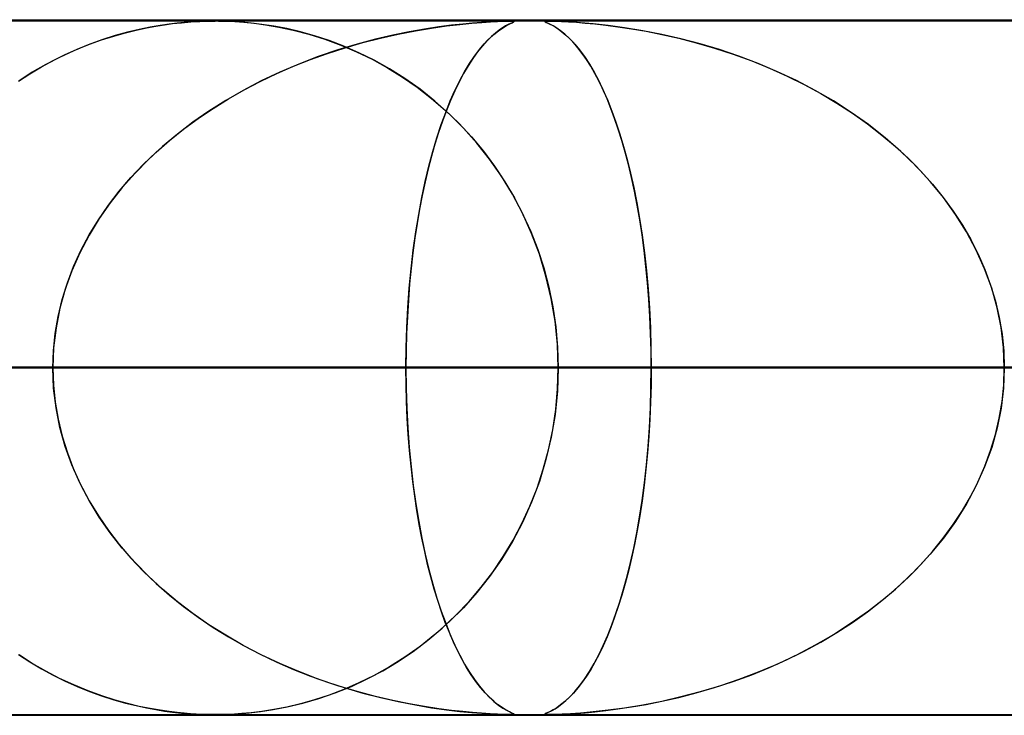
# Model space of a CAD drawing. Header units: millimetres. Extents: x -635 to 635, y -772 to 772.
# Tile 38 of 44: x 248 to 262, y 761 to 772. Entities that reach past the tile are written whole.
import ezdxf

# ---------------------------------------------------------------- set-up
doc = ezdxf.new("R2010")
doc.units = ezdxf.units.MM
doc.layers.add('HIDDEN', color=7, linetype='Continuous')
doc.layers.add('THICK', color=7, linetype='Continuous')

msp = doc.modelspace()

# ---------------------------------------------------------------- linework, layer by layer
at = {"layer": 'HIDDEN'}
for p, q in [((0, 771.49), (280.736, 771.49)), ((0, 771.49), (551.5, 771.49)), ((0, 771.49), (280.736, 771.49)), ((268.845, 771.48), (0, 771.48)), ((249.642, 771.418), (249.498, 771.393)), ((249.58, 771.408), (249.705, 771.428)), ((249.771, 771.437), (249.642, 771.418)), ((249.705, 771.428), (249.82, 771.443)), ((249.887, 771.451), (249.771, 771.437)), ((249.82, 771.443), (249.947, 771.457)), ((249.988, 771.461), (249.887, 771.451)), ((249.947, 771.457), (250.081, 771.468)), ((250.079, 771.468), (249.988, 771.461)), ((250.161, 771.473), (250.079, 771.468)), ((250.081, 771.468), (250.21, 771.475)), ((250.235, 771.476), (250.161, 771.473)), ((250.21, 771.475), (250.322, 771.479)), ((250.302, 771.479), (250.235, 771.476)), ((250.364, 771.48), (250.302, 771.479)), ((250.322, 771.479), (250.424, 771.48)), ((250.424, 771.48), (250.364, 771.48)), ((250.487, 771.48), (250.424, 771.48)), ((250.424, 771.48), (250.426, 771.48)), ((250.426, 771.48), (250.427, 771.48)), ((250.427, 771.48), (250.429, 771.48)), ((250.429, 771.48), (250.43, 771.48)), ((250.43, 771.48), (250.432, 771.48)), ((250.432, 771.48), (250.433, 771.48)), ((250.478, 771.48), (250.589, 771.477)), ((250.553, 771.478), (250.487, 771.48)), ((250.624, 771.476), (250.553, 771.478)), ((250.589, 771.477), (250.713, 771.472)), ((250.708, 771.472), (250.624, 771.476)), ((250.815, 771.465), (250.708, 771.472)), ((250.713, 771.472), (250.845, 771.462)), ((250.949, 771.452), (250.815, 771.465)), ((250.845, 771.462), (250.991, 771.448)), ((251.104, 771.433), (250.949, 771.452)), ((250.991, 771.448), (251.158, 771.426)), ((251.276, 771.407), (251.104, 771.433)), ((251.158, 771.426), (251.348, 771.394)), ((253.831, 771.419), (253.648, 771.395)), ((253.76, 771.41), (253.954, 771.433)), ((253.993, 771.437), (253.831, 771.419)), ((253.954, 771.433), (254.124, 771.449)), ((254.134, 771.45), (253.993, 771.437)), ((254.124, 771.449), (254.27, 771.461)), ((254.265, 771.461), (254.134, 771.45)), ((254.386, 771.469), (254.265, 771.461)), ((254.27, 771.461), (254.392, 771.469)), ((254.492, 771.474), (254.386, 771.469)), ((254.392, 771.469), (254.494, 771.475)), ((254.575, 771.478), (254.492, 771.474)), ((254.494, 771.475), (254.575, 771.478)), ((254.569, 771.385), (254.624, 771.417)), ((254.637, 771.48), (254.575, 771.478)), ((254.575, 771.478), (254.637, 771.479)), ((254.648, 771.431), (254.611, 771.41)), ((254.624, 771.417), (254.669, 771.441)), ((254.637, 771.479), (254.682, 771.48)), ((254.681, 771.48), (254.637, 771.48)), ((254.679, 771.446), (254.648, 771.431)), ((254.669, 771.441), (254.703, 771.457)), ((254.703, 771.457), (254.679, 771.446)), ((254.713, 771.479), (254.681, 771.48)), ((254.682, 771.48), (254.684, 771.48)), ((254.684, 771.48), (254.686, 771.48)), ((254.686, 771.48), (254.688, 771.48)), ((254.688, 771.48), (254.689, 771.48)), ((254.689, 771.48), (254.691, 771.48)), ((254.691, 771.48), (254.693, 771.48)), ((254.696, 771.48), (254.72, 771.479)), ((254.703, 771.457), (254.725, 771.467)), ((254.722, 771.466), (254.703, 771.457)), ((254.73, 771.478), (254.713, 771.479)), ((254.72, 771.479), (254.732, 771.477)), ((254.732, 771.472), (254.722, 771.466)), ((254.725, 771.467), (254.734, 771.474)), ((254.734, 771.474), (254.73, 771.478)), ((254.732, 771.477), (254.732, 771.472)), ((255.178, 771.478), (255.173, 771.474)), ((255.173, 771.475), (255.178, 771.478)), ((255.178, 771.469), (255.173, 771.475)), ((255.173, 771.474), (255.179, 771.469)), ((255.194, 771.48), (255.178, 771.478)), ((255.178, 771.478), (255.195, 771.479)), ((255.195, 771.461), (255.178, 771.469)), ((255.179, 771.469), (255.195, 771.461)), ((255.225, 771.48), (255.194, 771.48)), ((255.195, 771.479), (255.225, 771.48)), ((255.195, 771.461), (255.218, 771.45)), ((255.22, 771.449), (255.195, 771.461)), ((255.218, 771.45), (255.246, 771.437)), ((255.254, 771.433), (255.22, 771.449)), ((255.272, 771.479), (255.225, 771.48)), ((255.225, 771.48), (255.269, 771.479)), ((255.246, 771.437), (255.28, 771.419)), ((255.296, 771.41), (255.254, 771.433)), ((255.269, 771.479), (255.33, 771.478)), ((255.338, 771.478), (255.272, 771.479)), ((255.28, 771.419), (255.322, 771.395)), ((255.33, 771.478), (255.412, 771.474)), ((255.426, 771.474), (255.338, 771.478)), ((255.412, 771.474), (255.514, 771.469)), ((255.542, 771.467), (255.426, 771.474)), ((255.514, 771.469), (255.63, 771.462)), ((255.69, 771.457), (255.542, 771.467)), ((255.63, 771.462), (255.756, 771.452)), ((255.872, 771.441), (255.69, 771.457)), ((255.756, 771.452), (255.893, 771.439)), ((256.084, 771.417), (255.872, 771.441)), ((255.893, 771.439), (256.05, 771.422)), ((256.05, 771.422), (256.227, 771.399)), ((256.323, 771.385), (256.084, 771.417)), ((248.973, 771.265), (249.14, 771.313)), ((249.171, 771.321), (248.991, 771.271)), ((249.14, 771.313), (249.297, 771.351)), ((249.34, 771.361), (249.171, 771.321)), ((249.297, 771.351), (249.444, 771.383)), ((249.498, 771.393), (249.34, 771.361)), ((249.444, 771.383), (249.58, 771.408)), ((251.462, 771.371), (251.276, 771.407)), ((251.348, 771.394), (251.556, 771.35)), ((251.659, 771.324), (251.462, 771.371)), ((251.556, 771.35), (251.78, 771.291)), ((251.862, 771.267), (251.659, 771.324)), ((251.78, 771.291), (252.011, 771.219)), ((252.988, 771.276), (252.738, 771.218)), ((252.81, 771.235), (253.066, 771.293)), ((253.225, 771.325), (252.988, 771.276)), ((253.066, 771.293), (253.314, 771.341)), ((253.445, 771.364), (253.225, 771.325)), ((253.314, 771.341), (253.546, 771.38)), ((253.648, 771.395), (253.445, 771.364)), ((253.546, 771.38), (253.76, 771.41)), ((254.372, 771.226), (254.441, 771.289)), ((254.463, 771.308), (254.405, 771.257)), ((254.441, 771.289), (254.507, 771.342)), ((254.518, 771.35), (254.463, 771.308)), ((254.507, 771.342), (254.569, 771.385)), ((254.567, 771.384), (254.518, 771.35)), ((254.611, 771.41), (254.567, 771.384)), ((255.345, 771.38), (255.296, 771.41)), ((255.322, 771.395), (255.369, 771.364)), ((255.4, 771.341), (255.345, 771.38)), ((255.369, 771.364), (255.421, 771.325)), ((255.46, 771.293), (255.4, 771.341)), ((255.421, 771.325), (255.479, 771.276)), ((255.523, 771.235), (255.46, 771.293)), ((255.479, 771.276), (255.54, 771.218)), ((256.227, 771.399), (256.422, 771.37)), ((256.583, 771.342), (256.323, 771.385)), ((256.422, 771.37), (256.633, 771.333)), ((256.856, 771.289), (256.583, 771.342)), ((256.633, 771.333), (256.86, 771.288)), ((257.131, 771.226), (256.856, 771.289)), ((256.86, 771.288), (257.101, 771.234)), ((248.603, 771.138), (248.398, 771.053)), ((248.448, 771.075), (248.623, 771.146)), ((248.801, 771.21), (248.603, 771.138)), ((248.623, 771.146), (248.799, 771.209)), ((248.799, 771.209), (248.973, 771.265)), ((248.991, 771.271), (248.801, 771.21)), ((252.071, 771.199), (251.862, 771.267)), ((252.011, 771.219), (252.24, 771.135)), ((252.284, 771.118), (252.071, 771.199)), ((252.474, 771.147), (252.199, 771.064)), ((252.24, 771.135), (252.467, 771.039)), ((252.301, 771.096), (252.555, 771.17)), ((252.738, 771.218), (252.474, 771.147)), ((252.555, 771.17), (252.81, 771.235)), ((254.233, 771.069), (254.303, 771.153)), ((254.342, 771.195), (254.276, 771.122)), ((254.303, 771.153), (254.372, 771.226)), ((254.405, 771.257), (254.342, 771.195)), ((255.586, 771.17), (255.523, 771.235)), ((255.54, 771.218), (255.606, 771.147)), ((255.648, 771.096), (255.586, 771.17)), ((255.606, 771.147), (255.674, 771.064)), ((257.101, 771.234), (257.354, 771.168)), ((257.409, 771.153), (257.131, 771.226)), ((257.354, 771.168), (257.617, 771.092)), ((257.688, 771.069), (257.409, 771.153)), ((248.103, 770.913), (248.275, 770.997)), ((248.398, 771.053), (248.194, 770.958)), ((248.275, 770.997), (248.448, 771.075)), ((251.802, 770.926), (252.05, 771.015)), ((252.199, 771.064), (251.916, 770.968)), ((252.05, 771.015), (252.301, 771.096)), ((252.501, 771.024), (252.284, 771.118)), ((252.467, 771.039), (252.691, 770.93)), ((252.72, 770.916), (252.501, 771.024)), ((254.207, 771.037), (254.139, 770.941)), ((254.162, 770.975), (254.233, 771.069)), ((254.276, 771.122), (254.207, 771.037)), ((255.711, 771.015), (255.648, 771.096)), ((255.674, 771.064), (255.745, 770.968)), ((255.773, 770.926), (255.711, 771.015)), ((257.617, 771.092), (257.886, 771.004)), ((257.967, 770.975), (257.688, 771.069)), ((257.886, 771.004), (258.151, 770.906)), ((247.995, 770.855), (247.801, 770.743)), ((247.934, 770.821), (248.103, 770.913)), ((248.194, 770.958), (247.995, 770.855)), ((251.634, 770.86), (251.36, 770.744)), ((251.557, 770.829), (251.802, 770.926)), ((251.916, 770.968), (251.634, 770.86)), ((252.691, 770.93), (252.912, 770.809)), ((252.94, 770.792), (252.72, 770.916)), ((254.021, 770.752), (254.091, 770.869)), ((254.139, 770.941), (254.071, 770.837)), ((254.091, 770.869), (254.162, 770.975)), ((255.745, 770.968), (255.815, 770.86)), ((255.834, 770.829), (255.773, 770.926)), ((255.815, 770.86), (255.884, 770.744)), ((258.245, 770.869), (257.967, 770.975)), ((258.151, 770.906), (258.409, 770.801)), ((258.521, 770.752), (258.245, 770.869)), ((247.602, 770.616), (247.767, 770.722)), ((247.801, 770.743), (247.612, 770.622)), ((247.767, 770.722), (247.934, 770.821)), ((251.08, 770.611), (251.317, 770.724)), ((251.36, 770.744), (251.093, 770.618)), ((251.317, 770.724), (251.557, 770.829)), ((252.912, 770.809), (253.128, 770.675)), ((253.16, 770.654), (252.94, 770.792)), ((254.005, 770.725), (253.941, 770.604)), ((253.951, 770.623), (254.021, 770.752)), ((254.071, 770.837), (254.005, 770.725)), ((255.895, 770.724), (255.834, 770.829)), ((255.884, 770.744), (255.951, 770.618)), ((255.954, 770.611), (255.895, 770.724)), ((258.409, 770.801), (258.661, 770.688)), ((258.794, 770.623), (258.521, 770.752)), ((251.093, 770.618), (250.834, 770.483)), ((250.848, 770.49), (251.08, 770.611)), ((253.128, 770.675), (253.34, 770.528)), ((253.379, 770.498), (253.16, 770.654)), ((253.941, 770.604), (253.878, 770.475)), ((253.882, 770.482), (253.951, 770.623)), ((255.951, 770.618), (256.016, 770.483)), ((256.012, 770.49), (255.954, 770.611)), ((258.661, 770.688), (258.907, 770.566)), ((259.064, 770.482), (258.794, 770.623)), ((258.907, 770.566), (259.146, 770.436)), ((250.834, 770.483), (250.584, 770.339)), ((250.622, 770.361), (250.848, 770.49)), ((253.34, 770.528), (253.546, 770.368)), ((253.594, 770.328), (253.379, 770.498)), ((253.814, 770.33), (253.882, 770.482)), ((253.878, 770.475), (253.817, 770.338)), ((256.069, 770.361), (256.012, 770.49)), ((256.016, 770.483), (256.079, 770.339)), ((259.327, 770.33), (259.064, 770.482)), ((259.146, 770.436), (259.377, 770.299)), ((250.584, 770.339), (250.343, 770.186)), ((250.401, 770.224), (250.622, 770.361)), ((253.546, 770.368), (253.746, 770.194)), ((253.802, 770.142), (253.594, 770.328)), ((253.748, 770.166), (253.814, 770.33)), ((253.817, 770.338), (253.758, 770.192)), ((256.125, 770.224), (256.069, 770.361)), ((256.079, 770.339), (256.139, 770.186)), ((259.583, 770.166), (259.327, 770.33)), ((259.377, 770.299), (259.601, 770.154)), ((250.343, 770.186), (250.11, 770.025)), ((250.186, 770.079), (250.401, 770.224)), ((253.684, 769.99), (253.748, 770.166)), ((253.758, 770.192), (253.701, 770.039)), ((253.746, 770.194), (253.938, 770.009)), ((254.003, 769.941), (253.802, 770.142)), ((256.179, 770.079), (256.125, 770.224)), ((256.139, 770.186), (256.198, 770.025)), ((259.831, 769.99), (259.583, 770.166)), ((259.601, 770.154), (259.816, 770.001)), ((250.11, 770.025), (249.888, 769.855)), ((249.977, 769.925), (250.186, 770.079)), ((253.701, 770.039), (253.646, 769.878)), ((253.938, 770.009), (254.121, 769.812)), ((256.231, 769.925), (256.179, 770.079)), ((256.198, 770.025), (256.254, 769.855)), ((259.816, 770.001), (260.023, 769.84)), ((249.775, 769.763), (249.977, 769.925)), ((253.646, 769.878), (253.594, 769.71)), ((253.622, 769.802), (253.684, 769.99)), ((254.196, 769.725), (254.003, 769.941)), ((256.282, 769.763), (256.231, 769.925)), ((260.07, 769.802), (259.831, 769.99)), ((249.581, 769.593), (249.775, 769.763)), ((249.888, 769.855), (249.675, 769.677)), ((253.563, 769.603), (253.622, 769.802)), ((254.121, 769.812), (254.292, 769.606)), ((254.378, 769.494), (254.196, 769.725)), ((256.254, 769.855), (256.307, 769.677)), ((256.331, 769.593), (256.282, 769.763)), ((260.023, 769.84), (260.221, 769.673)), ((260.298, 769.603), (260.07, 769.802)), ((249.395, 769.414), (249.581, 769.593)), ((249.675, 769.677), (249.472, 769.49)), ((253.507, 769.393), (253.563, 769.603)), ((253.594, 769.71), (253.544, 769.535)), ((254.292, 769.606), (254.452, 769.392)), ((256.307, 769.677), (256.358, 769.49)), ((256.378, 769.414), (256.331, 769.593)), ((260.221, 769.673), (260.409, 769.499)), ((260.515, 769.393), (260.298, 769.603)), ((249.472, 769.49), (249.279, 769.293)), ((253.544, 769.535), (253.497, 769.353)), ((254.549, 769.248), (254.378, 769.494)), ((256.358, 769.49), (256.407, 769.293)), ((260.409, 769.499), (260.586, 769.319)), ((249.279, 769.293), (249.096, 769.085)), ((249.219, 769.227), (249.395, 769.414)), ((253.497, 769.353), (253.453, 769.166)), ((253.454, 769.172), (253.507, 769.393)), ((254.452, 769.392), (254.6, 769.169)), ((256.422, 769.227), (256.378, 769.414)), ((256.407, 769.293), (256.453, 769.085)), ((260.718, 769.172), (260.515, 769.393)), ((260.586, 769.319), (260.752, 769.133)), ((249.052, 769.032), (249.219, 769.227)), ((253.405, 768.941), (253.454, 769.172)), ((253.453, 769.166), (253.412, 768.972)), ((254.708, 768.988), (254.549, 769.248)), ((254.6, 769.169), (254.736, 768.937)), ((256.464, 769.032), (256.422, 769.227)), ((260.908, 768.941), (260.718, 769.172)), ((248.896, 768.829), (249.052, 769.032)), ((249.096, 769.085), (248.923, 768.866)), ((256.453, 769.085), (256.496, 768.866)), ((256.503, 768.829), (256.464, 769.032)), ((260.752, 769.133), (260.907, 768.941)), ((248.923, 768.866), (248.763, 768.637)), ((253.36, 768.698), (253.405, 768.941)), ((253.412, 768.972), (253.373, 768.773)), ((254.853, 768.714), (254.708, 768.988)), ((254.736, 768.937), (254.86, 768.698)), ((256.496, 768.866), (256.537, 768.637)), ((260.907, 768.941), (261.051, 768.745)), ((261.082, 768.698), (260.908, 768.941)), ((248.752, 768.619), (248.896, 768.829)), ((253.373, 768.773), (253.338, 768.569)), ((256.54, 768.619), (256.503, 768.829)), ((261.051, 768.745), (261.182, 768.543)), ((248.763, 768.637), (248.617, 768.397)), ((248.62, 768.402), (248.752, 768.619)), ((253.319, 768.446), (253.36, 768.698)), ((254.983, 768.425), (254.853, 768.714)), ((254.86, 768.698), (254.972, 768.451)), ((256.537, 768.637), (256.574, 768.397)), ((256.573, 768.402), (256.54, 768.619)), ((261.24, 768.446), (261.082, 768.698)), ((253.282, 768.185), (253.319, 768.446)), ((253.338, 768.569), (253.306, 768.36)), ((254.972, 768.451), (255.072, 768.193)), ((261.182, 768.543), (261.302, 768.336)), ((261.38, 768.185), (261.24, 768.446)), ((248.617, 768.397), (248.486, 768.147)), ((248.501, 768.179), (248.62, 768.402)), ((253.306, 768.36), (253.277, 768.146)), ((255.096, 768.124), (254.983, 768.425)), ((256.603, 768.179), (256.573, 768.402)), ((256.574, 768.397), (256.606, 768.147)), ((261.302, 768.336), (261.41, 768.124)), ((248.396, 767.949), (248.501, 768.179)), ((253.251, 767.914), (253.282, 768.185)), ((255.072, 768.193), (255.159, 767.927)), ((256.629, 767.949), (256.603, 768.179)), ((261.502, 767.914), (261.38, 768.185)), ((248.486, 768.147), (248.371, 767.888)), ((253.277, 768.146), (253.252, 767.925)), ((255.191, 767.811), (255.096, 768.124)), ((256.606, 768.147), (256.635, 767.888)), ((261.41, 768.124), (261.505, 767.906)), ((248.371, 767.888), (248.275, 767.621)), ((248.306, 767.713), (248.396, 767.949)), ((253.225, 767.637), (253.251, 767.914)), ((253.252, 767.925), (253.23, 767.698)), ((255.159, 767.927), (255.232, 767.65)), ((256.652, 767.713), (256.629, 767.949)), ((256.635, 767.888), (256.659, 767.621)), ((261.603, 767.637), (261.502, 767.914)), ((261.505, 767.906), (261.588, 767.681)), ((255.267, 767.489), (255.191, 767.811)), ((248.275, 767.621), (248.199, 767.348)), ((248.231, 767.472), (248.306, 767.713)), ((253.204, 767.355), (253.225, 767.637)), ((253.23, 767.698), (253.211, 767.464)), ((255.232, 767.65), (255.29, 767.366)), ((256.67, 767.472), (256.652, 767.713)), ((256.659, 767.621), (256.679, 767.348)), ((261.588, 767.681), (261.658, 767.45)), ((261.682, 767.355), (261.603, 767.637)), ((248.172, 767.229), (248.231, 767.472)), ((253.211, 767.464), (253.197, 767.225)), ((255.322, 767.161), (255.267, 767.489)), ((256.685, 767.229), (256.67, 767.472)), ((261.658, 767.45), (261.712, 767.214)), ((248.199, 767.348), (248.143, 767.067)), ((253.189, 767.069), (253.204, 767.355)), ((255.29, 767.366), (255.332, 767.078)), ((256.679, 767.348), (256.693, 767.067)), ((261.739, 767.069), (261.682, 767.355)), ((248.13, 766.984), (248.172, 767.229)), ((253.197, 767.225), (253.186, 766.982)), ((256.696, 766.984), (256.685, 767.229)), ((261.712, 767.214), (261.752, 766.975)), ((248.143, 767.067), (248.108, 766.78)), ((253.18, 766.781), (253.189, 767.069)), ((255.355, 766.827), (255.322, 767.161)), ((255.332, 767.078), (255.357, 766.785)), ((256.693, 767.067), (256.701, 766.78)), ((261.773, 766.781), (261.739, 767.069)), ((248.105, 766.737), (248.13, 766.984)), ((253.186, 766.982), (253.179, 766.737)), ((256.702, 766.737), (256.696, 766.984)), ((261.752, 766.975), (261.777, 766.733)), ((248.108, 766.78), (248.097, 766.49)), ((253.177, 766.49), (253.18, 766.781)), ((255.366, 766.49), (255.355, 766.827)), ((255.357, 766.785), (255.366, 766.49)), ((256.701, 766.78), (256.704, 766.49)), ((261.785, 766.49), (261.773, 766.781)), ((248.097, 766.49), (248.105, 766.737)), ((253.179, 766.737), (253.177, 766.49)), ((256.704, 766.49), (256.702, 766.737)), ((261.777, 766.733), (261.785, 766.49)), ((0, 766.49), (253.177, 766.49)), ((248.097, 766.49), (0, 766.49)), ((253.177, 766.49), (0, 766.49)), ((0, 766.49), (248.097, 766.49)), ((0, 766.49), (267.342, 766.49)), ((262.261, 766.49), (0, 766.49)), ((267.342, 766.49), (0, 766.49)), ((0, 766.49), (262.261, 766.49)), ((134.296, 766.49), (255.366, 766.49)), ((255.366, 766.49), (134.296, 766.49)), ((273.214, 766.49), (143.381, 766.49)), ((143.381, 766.49), (273.214, 766.49)), ((148.462, 766.49), (283.196, 766.49)), ((283.196, 766.49), (148.462, 766.49)), ((301.043, 766.49), (157.547, 766.49)), ((157.547, 766.49), (301.043, 766.49)), ((162.628, 766.49), (311.025, 766.49)), ((311.025, 766.49), (162.628, 766.49)), ((328.872, 766.49), (171.713, 766.49)), ((171.713, 766.49), (328.872, 766.49)), ((176.794, 766.49), (338.853, 766.49)), ((338.853, 766.49), (176.794, 766.49)), ((356.7, 766.49), (185.879, 766.49)), ((185.879, 766.49), (356.7, 766.49)), ((190.959, 766.49), (366.681, 766.49)), ((366.681, 766.49), (190.959, 766.49)), ((384.527, 766.49), (200.044, 766.49)), ((200.044, 766.49), (384.527, 766.49)), ((205.125, 766.49), (394.508, 766.49)), ((394.508, 766.49), (205.125, 766.49)), ((412.355, 766.49), (214.209, 766.49)), ((214.209, 766.49), (412.355, 766.49)), ((219.29, 766.49), (422.335, 766.49)), ((422.335, 766.49), (219.29, 766.49)), ((440.182, 766.49), (228.374, 766.49)), ((228.374, 766.49), (440.182, 766.49)), ((233.455, 766.49), (450.162, 766.49)), ((450.162, 766.49), (233.455, 766.49)), ((248.097, 766.49), (239.012, 766.49)), ((239.012, 766.49), (248.097, 766.49)), ((468.008, 766.49), (242.539, 766.49)), ((242.539, 766.49), (468.008, 766.49)), ((247.62, 766.49), (477.989, 766.49)), ((477.989, 766.49), (247.62, 766.49)), ((247.62, 766.49), (256.704, 766.49)), ((256.704, 766.49), (247.62, 766.49)), ((248.108, 766.2), (248.097, 766.49)), ((248.097, 766.49), (248.105, 766.243)), ((253.177, 766.49), (253.18, 766.199)), ((253.179, 766.247), (253.177, 766.49)), ((262.261, 766.49), (253.177, 766.49)), ((253.177, 766.49), (262.261, 766.49)), ((255.366, 766.49), (255.355, 766.153)), ((255.357, 766.19), (255.366, 766.49)), ((255.366, 766.49), (273.214, 766.49)), ((273.214, 766.49), (255.366, 766.49)), ((256.701, 766.2), (256.704, 766.49)), ((256.704, 766.49), (256.702, 766.243)), ((495.835, 766.49), (256.704, 766.49)), ((256.704, 766.49), (495.835, 766.49)), ((261.785, 766.49), (261.773, 766.199)), ((261.777, 766.247), (261.785, 766.49)), ((248.105, 766.243), (248.13, 765.996)), ((248.143, 765.913), (248.108, 766.2)), ((253.186, 766.005), (253.179, 766.247)), ((253.18, 766.199), (253.189, 765.911)), ((255.331, 765.893), (255.357, 766.19)), ((256.693, 765.913), (256.701, 766.2)), ((256.702, 766.243), (256.696, 765.996)), ((261.773, 766.199), (261.739, 765.911)), ((261.752, 766.005), (261.777, 766.247)), ((255.355, 766.153), (255.322, 765.819)), ((248.13, 765.996), (248.172, 765.751)), ((248.199, 765.632), (248.143, 765.913)), ((253.196, 765.766), (253.186, 766.005)), ((253.189, 765.911), (253.204, 765.625)), ((255.288, 765.6), (255.331, 765.893)), ((256.679, 765.632), (256.693, 765.913)), ((256.696, 765.996), (256.685, 765.751)), ((261.739, 765.911), (261.682, 765.625)), ((261.712, 765.766), (261.752, 766.005)), ((248.172, 765.751), (248.231, 765.508)), ((253.21, 765.53), (253.196, 765.766)), ((255.322, 765.819), (255.267, 765.491)), ((256.685, 765.751), (256.67, 765.508)), ((261.658, 765.53), (261.712, 765.766)), ((248.275, 765.359), (248.199, 765.632)), ((253.204, 765.625), (253.225, 765.343)), ((256.659, 765.359), (256.679, 765.632)), ((261.682, 765.625), (261.603, 765.343)), ((248.231, 765.508), (248.306, 765.267)), ((253.228, 765.299), (253.21, 765.53)), ((255.267, 765.491), (255.191, 765.169)), ((255.228, 765.312), (255.288, 765.6)), ((256.67, 765.508), (256.652, 765.267)), ((261.588, 765.299), (261.658, 765.53)), ((248.371, 765.092), (248.275, 765.359)), ((253.225, 765.343), (253.251, 765.066)), ((256.635, 765.092), (256.659, 765.359)), ((261.603, 765.343), (261.502, 765.066)), ((248.306, 765.267), (248.396, 765.031)), ((253.25, 765.074), (253.228, 765.299)), ((255.152, 765.032), (255.228, 765.312)), ((256.652, 765.267), (256.629, 765.031)), ((261.505, 765.074), (261.588, 765.299)), ((248.486, 764.833), (248.371, 765.092)), ((253.275, 764.856), (253.25, 765.074)), ((253.251, 765.066), (253.282, 764.795)), ((255.191, 765.169), (255.096, 764.856)), ((256.606, 764.833), (256.635, 765.092)), ((261.502, 765.066), (261.38, 764.795)), ((261.41, 764.856), (261.505, 765.074)), ((248.396, 765.031), (248.501, 764.801)), ((255.063, 764.761), (255.152, 765.032)), ((256.629, 765.031), (256.603, 764.801)), ((248.617, 764.583), (248.486, 764.833)), ((248.501, 764.801), (248.62, 764.578)), ((253.303, 764.644), (253.275, 764.856)), ((253.282, 764.795), (253.319, 764.534)), ((254.96, 764.501), (255.063, 764.761)), ((255.096, 764.856), (254.983, 764.555)), ((256.603, 764.801), (256.573, 764.578)), ((256.574, 764.583), (256.606, 764.833)), ((261.38, 764.795), (261.24, 764.534)), ((261.302, 764.644), (261.41, 764.856)), ((253.334, 764.437), (253.303, 764.644)), ((261.182, 764.437), (261.302, 764.644)), ((248.763, 764.343), (248.617, 764.583)), ((248.62, 764.578), (248.752, 764.361)), ((253.319, 764.534), (253.36, 764.281)), ((254.845, 764.25), (254.96, 764.501)), ((254.983, 764.555), (254.853, 764.266)), ((256.537, 764.343), (256.574, 764.583)), ((256.573, 764.578), (256.54, 764.361)), ((261.24, 764.534), (261.082, 764.281)), ((248.752, 764.361), (248.896, 764.151)), ((248.923, 764.114), (248.763, 764.343)), ((253.368, 764.235), (253.334, 764.437)), ((256.496, 764.114), (256.537, 764.343)), ((256.54, 764.361), (256.503, 764.151)), ((261.051, 764.235), (261.182, 764.437)), ((253.36, 764.281), (253.405, 764.039)), ((253.405, 764.039), (253.368, 764.235)), ((254.853, 764.266), (254.708, 763.992)), ((254.717, 764.009), (254.845, 764.25)), ((260.907, 764.039), (261.051, 764.235)), ((261.082, 764.281), (260.908, 764.039)), ((248.896, 764.151), (249.052, 763.948)), ((249.096, 763.895), (248.923, 764.114)), ((256.453, 763.895), (256.496, 764.114)), ((256.503, 764.151), (256.464, 763.948)), ((249.052, 763.948), (249.219, 763.753)), ((253.405, 764.039), (253.454, 763.807)), ((253.446, 763.847), (253.405, 764.039)), ((254.708, 763.992), (254.549, 763.732)), ((254.577, 763.775), (254.717, 764.009)), ((256.464, 763.948), (256.422, 763.753)), ((260.908, 764.039), (260.718, 763.807)), ((260.752, 763.847), (260.907, 764.039)), ((249.279, 763.687), (249.096, 763.895)), ((253.489, 763.661), (253.446, 763.847)), ((253.454, 763.807), (253.507, 763.587)), ((254.425, 763.55), (254.577, 763.775)), ((256.407, 763.687), (256.453, 763.895)), ((260.718, 763.807), (260.515, 763.587)), ((260.586, 763.661), (260.752, 763.847)), ((249.219, 763.753), (249.395, 763.566)), ((249.472, 763.49), (249.279, 763.687)), ((253.535, 763.481), (253.489, 763.661)), ((254.549, 763.732), (254.378, 763.486)), ((256.358, 763.49), (256.407, 763.687)), ((256.422, 763.753), (256.378, 763.566)), ((260.409, 763.481), (260.586, 763.661)), ((249.395, 763.566), (249.581, 763.387)), ((249.675, 763.303), (249.472, 763.49)), ((253.507, 763.587), (253.563, 763.377)), ((254.378, 763.486), (254.196, 763.255)), ((254.26, 763.333), (254.425, 763.55)), ((256.307, 763.303), (256.358, 763.49)), ((256.378, 763.566), (256.331, 763.387)), ((260.515, 763.587), (260.298, 763.377)), ((249.581, 763.387), (249.775, 763.217)), ((253.583, 763.307), (253.535, 763.481)), ((253.563, 763.377), (253.622, 763.178)), ((256.331, 763.387), (256.282, 763.217)), ((260.298, 763.377), (260.07, 763.178)), ((260.221, 763.307), (260.409, 763.481)), ((249.888, 763.125), (249.675, 763.303)), ((249.775, 763.217), (249.977, 763.055)), ((253.634, 763.14), (253.583, 763.307)), ((254.196, 763.255), (254.003, 763.039)), ((254.084, 763.126), (254.26, 763.333)), ((256.282, 763.217), (256.231, 763.055)), ((256.254, 763.125), (256.307, 763.303)), ((260.023, 763.14), (260.221, 763.307)), ((250.11, 762.955), (249.888, 763.125)), ((253.622, 763.178), (253.684, 762.99)), ((253.688, 762.979), (253.634, 763.14)), ((253.896, 762.929), (254.084, 763.126)), ((256.198, 762.955), (256.254, 763.125)), ((259.816, 762.979), (260.023, 763.14)), ((260.07, 763.178), (259.831, 762.99)), ((249.977, 763.055), (250.186, 762.901)), ((250.343, 762.794), (250.11, 762.955)), ((253.684, 762.99), (253.748, 762.815)), ((253.743, 762.826), (253.688, 762.979)), ((253.698, 762.742), (253.896, 762.929)), ((254.003, 763.039), (253.802, 762.838)), ((256.139, 762.794), (256.198, 762.955)), ((256.231, 763.055), (256.179, 762.901)), ((259.831, 762.99), (259.583, 762.815)), ((259.601, 762.826), (259.816, 762.979)), ((250.186, 762.901), (250.401, 762.756)), ((250.584, 762.641), (250.343, 762.794)), ((253.802, 762.838), (253.594, 762.652)), ((253.801, 762.681), (253.743, 762.826)), ((253.748, 762.815), (253.814, 762.65)), ((256.079, 762.641), (256.139, 762.794)), ((256.179, 762.901), (256.125, 762.756)), ((259.583, 762.815), (259.327, 762.65)), ((259.377, 762.681), (259.601, 762.826)), ((250.401, 762.756), (250.622, 762.619)), ((250.834, 762.497), (250.584, 762.641)), ((253.594, 762.652), (253.379, 762.482)), ((253.493, 762.57), (253.698, 762.742)), ((253.861, 762.544), (253.801, 762.681)), ((253.814, 762.65), (253.882, 762.498)), ((256.016, 762.497), (256.079, 762.641)), ((256.125, 762.756), (256.069, 762.619)), ((259.327, 762.65), (259.064, 762.498)), ((259.146, 762.544), (259.377, 762.681)), ((250.622, 762.619), (250.848, 762.49)), ((251.093, 762.362), (250.834, 762.497)), ((253.282, 762.41), (253.493, 762.57)), ((253.922, 762.414), (253.861, 762.544)), ((253.882, 762.498), (253.951, 762.357)), ((255.951, 762.362), (256.016, 762.497)), ((256.069, 762.619), (256.012, 762.49)), ((259.064, 762.498), (258.794, 762.357)), ((258.907, 762.414), (259.146, 762.544)), ((247.602, 762.364), (247.767, 762.258)), ((247.801, 762.237), (247.612, 762.358)), ((250.848, 762.49), (251.08, 762.369)), ((251.08, 762.369), (251.317, 762.256)), ((251.36, 762.236), (251.093, 762.362)), ((253.066, 762.265), (253.282, 762.41)), ((253.379, 762.482), (253.16, 762.326)), ((253.985, 762.292), (253.922, 762.414)), ((253.951, 762.357), (254.021, 762.228)), ((255.884, 762.236), (255.951, 762.362)), ((255.954, 762.369), (255.895, 762.256)), ((256.012, 762.49), (255.954, 762.369)), ((258.794, 762.357), (258.521, 762.228)), ((258.661, 762.292), (258.907, 762.414)), ((247.767, 762.258), (247.934, 762.159)), ((247.995, 762.125), (247.801, 762.237)), ((251.317, 762.256), (251.557, 762.151)), ((251.634, 762.12), (251.36, 762.236)), ((252.844, 762.132), (253.066, 762.265)), ((253.16, 762.326), (252.94, 762.188)), ((254.049, 762.179), (253.985, 762.292)), ((254.021, 762.228), (254.091, 762.111)), ((255.815, 762.12), (255.884, 762.236)), ((255.895, 762.256), (255.834, 762.151)), ((258.521, 762.228), (258.245, 762.111)), ((258.409, 762.179), (258.661, 762.292)), ((247.934, 762.159), (248.103, 762.067)), ((248.194, 762.022), (247.995, 762.125)), ((248.103, 762.067), (248.275, 761.983)), ((251.557, 762.151), (251.802, 762.054)), ((251.916, 762.012), (251.634, 762.12)), ((252.619, 762.013), (252.844, 762.132)), ((252.94, 762.188), (252.72, 762.065)), ((254.115, 762.074), (254.049, 762.179)), ((254.091, 762.111), (254.162, 762.005)), ((254.183, 761.976), (254.115, 762.074)), ((255.745, 762.012), (255.815, 762.12)), ((255.834, 762.151), (255.773, 762.054)), ((257.886, 761.976), (258.151, 762.074)), ((258.245, 762.111), (257.967, 762.005)), ((258.151, 762.074), (258.409, 762.179)), ((248.398, 761.927), (248.194, 762.022)), ((248.275, 761.983), (248.448, 761.905)), ((248.603, 761.842), (248.398, 761.927)), ((251.802, 762.054), (252.05, 761.965)), ((252.199, 761.916), (251.916, 762.012)), ((252.05, 761.965), (252.301, 761.884)), ((252.501, 761.956), (252.284, 761.862)), ((252.391, 761.907), (252.619, 762.013)), ((252.72, 762.065), (252.501, 761.956)), ((254.162, 762.005), (254.233, 761.911)), ((254.251, 761.888), (254.183, 761.976)), ((255.711, 761.965), (255.648, 761.884)), ((255.674, 761.916), (255.745, 762.012)), ((255.773, 762.054), (255.711, 761.965)), ((257.617, 761.888), (257.886, 761.976)), ((257.967, 762.005), (257.688, 761.911)), ((248.448, 761.905), (248.623, 761.834)), ((248.801, 761.77), (248.603, 761.842)), ((248.623, 761.834), (248.799, 761.771)), ((251.925, 761.732), (252.159, 761.813)), ((252.284, 761.862), (252.071, 761.781)), ((252.159, 761.813), (252.391, 761.907)), ((252.474, 761.833), (252.199, 761.916)), ((252.301, 761.884), (252.555, 761.81)), ((252.738, 761.762), (252.474, 761.833)), ((252.555, 761.81), (252.81, 761.745)), ((254.233, 761.911), (254.303, 761.827)), ((254.317, 761.812), (254.251, 761.888)), ((254.303, 761.827), (254.372, 761.754)), ((254.38, 761.746), (254.317, 761.812)), ((255.586, 761.81), (255.523, 761.745)), ((255.54, 761.762), (255.606, 761.833)), ((255.648, 761.884), (255.586, 761.81)), ((255.606, 761.833), (255.674, 761.916)), ((257.101, 761.746), (257.354, 761.812)), ((257.409, 761.827), (257.131, 761.754)), ((257.354, 761.812), (257.617, 761.888)), ((257.688, 761.911), (257.409, 761.827)), ((248.799, 761.771), (248.973, 761.715)), ((248.991, 761.709), (248.801, 761.77)), ((248.973, 761.715), (249.14, 761.667)), ((249.171, 761.659), (248.991, 761.709)), ((249.14, 761.667), (249.297, 761.629)), ((249.34, 761.619), (249.171, 761.659)), ((251.659, 761.656), (251.462, 761.609)), ((251.47, 761.611), (251.692, 761.664)), ((251.862, 761.713), (251.659, 761.656)), ((251.692, 761.664), (251.925, 761.732)), ((252.071, 761.781), (251.862, 761.713)), ((252.988, 761.704), (252.738, 761.762)), ((252.81, 761.745), (253.066, 761.687)), ((253.225, 761.655), (252.988, 761.704)), ((253.066, 761.687), (253.314, 761.639)), ((253.445, 761.616), (253.225, 761.655)), ((254.372, 761.754), (254.441, 761.691)), ((254.44, 761.692), (254.38, 761.746)), ((254.495, 761.647), (254.44, 761.692)), ((254.441, 761.691), (254.507, 761.638)), ((254.546, 761.61), (254.495, 761.647)), ((255.369, 761.616), (255.421, 761.655)), ((255.46, 761.687), (255.4, 761.639)), ((255.421, 761.655), (255.479, 761.704)), ((255.523, 761.745), (255.46, 761.687)), ((255.479, 761.704), (255.54, 761.762)), ((256.422, 761.61), (256.633, 761.647)), ((256.856, 761.691), (256.583, 761.638)), ((256.633, 761.647), (256.86, 761.692)), ((257.131, 761.754), (256.856, 761.691)), ((256.86, 761.692), (257.101, 761.746)), ((249.297, 761.629), (249.444, 761.597)), ((249.498, 761.587), (249.34, 761.619)), ((249.444, 761.597), (249.58, 761.572)), ((249.642, 761.562), (249.498, 761.587)), ((249.58, 761.572), (249.705, 761.552)), ((249.771, 761.543), (249.642, 761.562)), ((249.705, 761.552), (249.82, 761.537)), ((249.887, 761.529), (249.771, 761.543)), ((249.82, 761.537), (249.947, 761.523)), ((249.988, 761.519), (249.887, 761.529)), ((249.947, 761.523), (250.081, 761.512)), ((250.079, 761.512), (249.988, 761.519)), ((250.161, 761.507), (250.079, 761.512)), ((250.081, 761.512), (250.21, 761.505)), ((250.235, 761.504), (250.161, 761.507)), ((250.21, 761.505), (250.322, 761.501)), ((250.302, 761.502), (250.235, 761.504)), ((250.364, 761.5), (250.302, 761.502)), ((250.322, 761.501), (250.424, 761.5)), ((250.424, 761.5), (250.364, 761.5)), ((250.424, 761.5), (250.532, 761.501)), ((250.487, 761.5), (250.424, 761.5)), ((250.553, 761.502), (250.487, 761.5)), ((250.532, 761.501), (250.652, 761.505)), ((250.624, 761.504), (250.553, 761.502)), ((250.708, 761.508), (250.624, 761.504)), ((250.652, 761.505), (250.783, 761.513)), ((250.815, 761.515), (250.708, 761.508)), ((250.783, 761.513), (250.922, 761.525)), ((250.949, 761.528), (250.815, 761.515)), ((250.922, 761.525), (251.083, 761.544)), ((251.104, 761.547), (250.949, 761.528)), ((251.083, 761.544), (251.266, 761.572)), ((251.276, 761.573), (251.104, 761.547)), ((251.266, 761.572), (251.47, 761.611)), ((251.462, 761.609), (251.276, 761.573)), ((253.314, 761.639), (253.546, 761.6)), ((253.648, 761.585), (253.445, 761.616)), ((253.546, 761.6), (253.76, 761.57)), ((253.831, 761.561), (253.648, 761.585)), ((253.76, 761.57), (253.954, 761.547)), ((253.993, 761.543), (253.831, 761.561)), ((253.954, 761.547), (254.124, 761.531)), ((254.134, 761.53), (253.993, 761.543)), ((254.124, 761.531), (254.27, 761.519)), ((254.265, 761.519), (254.134, 761.53)), ((254.386, 761.511), (254.265, 761.519)), ((254.27, 761.519), (254.392, 761.511)), ((254.492, 761.506), (254.386, 761.511)), ((254.392, 761.511), (254.494, 761.505)), ((254.575, 761.502), (254.492, 761.506)), ((254.494, 761.505), (254.575, 761.502)), ((254.507, 761.638), (254.569, 761.595)), ((254.591, 761.581), (254.546, 761.61)), ((254.569, 761.595), (254.624, 761.562)), ((254.637, 761.5), (254.575, 761.502)), ((254.575, 761.502), (254.637, 761.501)), ((254.631, 761.558), (254.591, 761.581)), ((254.624, 761.562), (254.669, 761.539)), ((254.665, 761.541), (254.631, 761.558)), ((254.637, 761.501), (254.682, 761.5)), ((254.681, 761.5), (254.637, 761.5)), ((254.692, 761.528), (254.665, 761.541)), ((254.669, 761.539), (254.703, 761.523)), ((254.713, 761.501), (254.681, 761.5)), ((254.682, 761.5), (254.711, 761.5)), ((254.713, 761.518), (254.692, 761.528)), ((254.703, 761.523), (254.725, 761.513)), ((254.711, 761.5), (254.728, 761.502)), ((254.728, 761.511), (254.713, 761.518)), ((254.73, 761.502), (254.713, 761.501)), ((254.725, 761.513), (254.734, 761.506)), ((254.733, 761.506), (254.728, 761.511)), ((254.728, 761.502), (254.733, 761.506)), ((254.734, 761.506), (254.73, 761.502)), ((255.178, 761.511), (255.173, 761.505)), ((255.173, 761.506), (255.179, 761.511)), ((255.178, 761.502), (255.173, 761.506)), ((255.173, 761.505), (255.178, 761.502)), ((255.195, 761.519), (255.178, 761.511)), ((255.178, 761.502), (255.195, 761.501)), ((255.194, 761.5), (255.178, 761.502)), ((255.179, 761.511), (255.195, 761.519)), ((255.225, 761.5), (255.194, 761.5)), ((255.22, 761.531), (255.195, 761.519)), ((255.195, 761.519), (255.218, 761.53)), ((255.195, 761.501), (255.225, 761.5)), ((255.218, 761.53), (255.246, 761.543)), ((255.254, 761.547), (255.22, 761.531)), ((255.272, 761.501), (255.225, 761.5)), ((255.225, 761.5), (255.269, 761.5)), ((255.246, 761.543), (255.28, 761.561)), ((255.296, 761.57), (255.254, 761.547)), ((255.269, 761.5), (255.33, 761.502)), ((255.338, 761.502), (255.272, 761.501)), ((255.28, 761.561), (255.322, 761.585)), ((255.345, 761.6), (255.296, 761.57)), ((255.322, 761.585), (255.369, 761.616)), ((255.33, 761.502), (255.412, 761.506)), ((255.426, 761.506), (255.338, 761.502)), ((255.4, 761.639), (255.345, 761.6)), ((255.412, 761.506), (255.514, 761.511)), ((255.542, 761.513), (255.426, 761.506)), ((255.514, 761.511), (255.63, 761.518)), ((255.69, 761.523), (255.542, 761.513)), ((255.63, 761.518), (255.756, 761.528)), ((255.872, 761.539), (255.69, 761.523)), ((255.756, 761.528), (255.893, 761.541)), ((256.084, 761.562), (255.872, 761.539)), ((255.893, 761.541), (256.05, 761.558)), ((256.05, 761.558), (256.227, 761.581)), ((256.323, 761.595), (256.084, 761.562)), ((256.227, 761.581), (256.422, 761.61)), ((256.583, 761.638), (256.323, 761.595)), ((0, 761.5), (268.845, 761.5)), ((0, 761.49), (280.736, 761.49)), ((0, 761.49), (551.5, 761.49)), ((0, 761.49), (280.736, 761.49)), ((127.748, 761.5), (250.425, 761.5)), ((141.913, 761.5), (278.25, 761.5)), ((156.077, 761.5), (306.075, 761.5)), ((170.241, 761.5), (333.9, 761.5)), ((184.405, 761.5), (361.725, 761.5)), ((198.569, 761.5), (389.55, 761.5)), ((212.733, 761.5), (417.375, 761.5)), ((226.897, 761.5), (445.2, 761.5)), ((241.061, 761.5), (473.025, 761.5)), ((255.225, 761.5), (500.85, 761.5))]:
    msp.add_line(p, q, dxfattribs=at)
at = {"layer": 'THICK'}
for p, q in [((0, 771.5), (606.5, 771.5)), ((606.5, 766.5), (0, 766.5))]:
    msp.add_line(p, q, dxfattribs=at)

doc.saveas('drawing.dxf')
